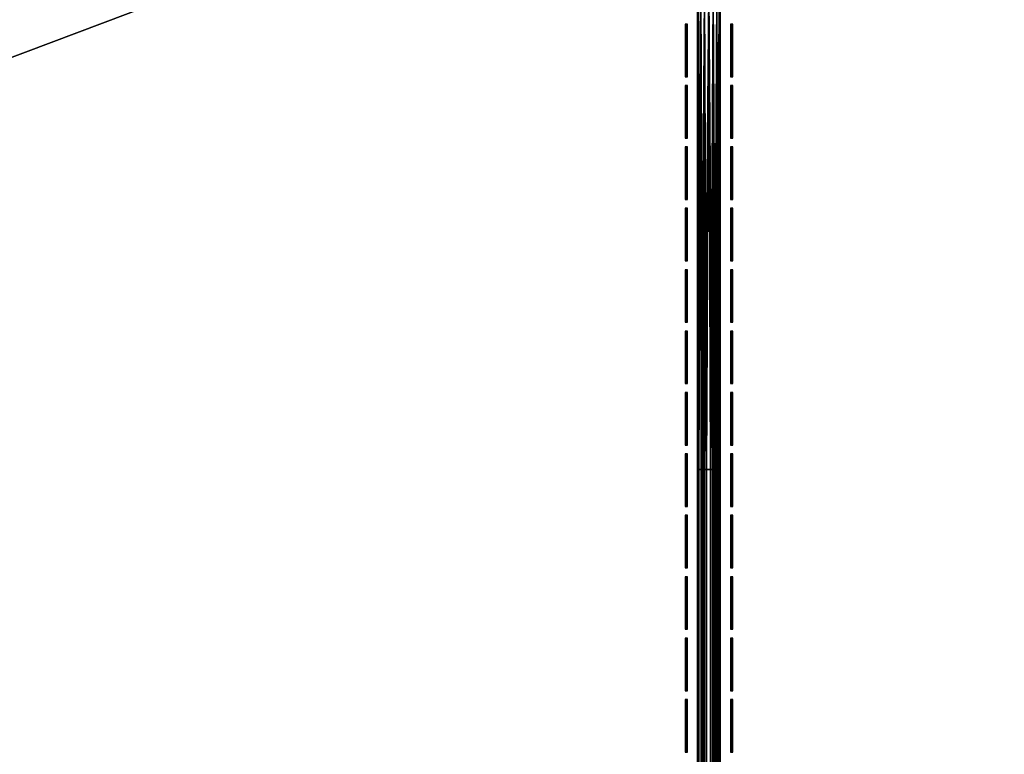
# Model space of a CAD drawing. Header units: inches. Extents: x 0 to 69, y -28.1 to 0.1.
# Tile 111 of 170: x 43.1 to 47.4, y -13.9 to -10.6. Entities that reach past the tile are written whole.
import ezdxf

# ---------------------------------------------------------------- set-up
doc = ezdxf.new("R2010")
doc.units = ezdxf.units.IN
doc.header["$LTSCALE"] = 0.03937
doc.header["$MEASUREMENT"] = 0
for name, color, linetype in [('A-FURN-3-ST', 151, 'Continuous'), ('A-FURN-3-ST-SEAM', 250, 'Continuous'), ('A-FURN-3-STITCH', 15, 'Continuous')]:
    doc.layers.add(name, color=color, linetype=linetype)

msp = doc.modelspace()

# ---------------------------------------------------------------- meshes
at = {"layer": 'A-FURN-3-ST'}
mesh = msp.add_polyface(dxfattribs=at)
corners = [(0.25, -1.1, 18), (68.75, -1.1, 18), (0.25, -0.8154, 17.9626), (68.75, -0.8154, 17.9626), (0.25, -0.5502, 17.8528), (68.75, -0.5502, 17.8528), (0.25, -0.3225, 17.6781), (68.75, -0.3225, 17.6781), (0.25, -0.1477, 17.4505), (68.75, -0.1477, 17.4505), (0.25, -0.0377, 17.1854), (68.75, -0.0377, 17.1854), (0.25, 0, 16.9008), (68.75, 0.0088, 5.5004), (0.25, 0.0088, 5.5004), (0.25, -0.0292, 5.3089), (68.75, -0.0292, 5.3089), (0.25, -0.1375, 5.1466), (68.75, -0.1375, 5.1466), (0.25, -0.2998, 5.0381), (68.75, -0.2998, 5.0381), (0.25, -0.4912, 5), (0.25, -27.51, 5), (0.125, -0.4912, 5.0335), (0.125, -27.51, 5.0335), (0.0335, -0.4912, 5.125), (0.0335, -0.1447, 5.3567), (0.125, -0.0247, 5.5004), (0.125, -0.0601, 5.3217), (0.125, -0.1612, 5.1703), (0.125, -0.3126, 5.069), (0.0335, -0.125, 16.9008), (0.125, -0.0335, 16.9008), (0.125, -0.07, 17.1767), (0.0335, -0.8478, 17.8418), (0.125, -1.1, 17.9665), (0.125, -0.8241, 17.9302), (0.0335, -0.4108, 17.5897), (0.125, -0.3462, 17.6544), (0.125, -0.1767, 17.4337), (0.0335, -0.2559, 17.3879), (0.0335, -0.1584, 17.153), (0.125, -0.567, 17.8238), (0.125, -26.91, 17.9665), (0.25, -26.91, 18)]
mesh.append_faces([[corners[k] for k in face] for face in [(0, 1, 2), (2, 3, 4), (4, 5, 6), (6, 7, 8), (8, 9, 10), (10, 11, 12), (12, 13, 14), (14, 13, 15), (15, 16, 17), (17, 18, 19), (19, 20, 21), (21, 22, 23), (23, 24, 25), (26, 27, 28), (28, 27, 14), (28, 14, 15), (28, 15, 29), (29, 15, 17), (29, 17, 30), (30, 17, 19), (30, 19, 23), (23, 19, 21), (23, 25, 30), (27, 31, 32), (27, 32, 14), (14, 32, 12), (31, 33, 32), (32, 33, 10), (32, 10, 12), (34, 35, 36), (37, 38, 39, 40), (40, 39, 33, 41), (35, 0, 36), (36, 0, 2), (36, 2, 42), (42, 2, 4), (42, 4, 38), (38, 4, 6), (38, 6, 39), (39, 6, 8), (39, 8, 33), (33, 8, 10), (35, 43, 0), (44, 1, 0)]])
mesh = msp.add_polyface(dxfattribs=at)
corners = [(68.875, -0.4912, 5.0335), (68.875, -27.51, 5.0335), (68.75, -0.4912, 5), (68.75, 0.0088, 5.5004), (68.875, -0.0247, 5.5004), (68.75, -0.0292, 5.3089), (68.875, -0.0601, 5.3217), (68.75, -0.1375, 5.1466), (68.875, -0.1612, 5.1703), (68.75, -0.2998, 5.0381), (68.875, -0.3126, 5.069), (68.9665, -0.3477, 5.1536), (68.9665, -0.1162, 5.5003), (68.9665, -0.1447, 5.3567), (68.9665, -0.226, 5.2349), (68.75, 0, 16.9008), (68.875, -0.0335, 16.9008), (68.75, -1.1, 18), (68.875, -1.1, 17.9665), (68.75, -0.8154, 17.9626), (68.875, -0.8241, 17.9302), (68.75, -0.5502, 17.8528), (68.875, -0.567, 17.8238), (68.75, -0.3225, 17.6781), (68.875, -0.3462, 17.6544), (68.75, -0.1477, 17.4505), (68.875, -0.1767, 17.4337), (68.75, -0.0377, 17.1854), (68.875, -0.07, 17.1767), (68.9665, -0.1584, 17.153), (68.9665, -1.1, 17.875), (68.75, -26.91, 18), (68.875, -26.91, 17.9665), (0.25, -0.8154, 17.9626), (0.25, -0.5502, 17.8528), (0.25, -0.3225, 17.6781), (0.25, -0.1477, 17.4505), (0.25, -0.0377, 17.1854), (0.25, 0, 16.9008), (0.25, -0.0292, 5.3089), (0.25, -0.1375, 5.1466), (0.25, -0.2998, 5.0381), (0.25, -0.4912, 5), (68.75, -27.51, 5)]
mesh.append_faces([[corners[k] for k in face] for face in [(0, 1, 2), (3, 4, 5), (5, 4, 6), (5, 6, 7), (7, 6, 8), (7, 8, 9), (9, 8, 10), (9, 10, 2), (2, 10, 0), (0, 10, 11), (12, 6, 4), (8, 6, 13, 14), (3, 15, 4), (4, 15, 16), (4, 16, 12), (17, 18, 19), (19, 18, 20), (19, 20, 21), (21, 20, 22), (21, 22, 23), (23, 22, 24), (23, 24, 25), (25, 24, 26), (25, 26, 27), (27, 26, 28), (27, 28, 15), (15, 28, 16), (16, 28, 29), (18, 30, 20), (17, 31, 18), (18, 32, 30), (33, 17, 19), (34, 19, 21), (35, 21, 23), (36, 23, 25), (37, 25, 27), (38, 27, 15), (15, 3, 38), (39, 3, 5), (40, 5, 7), (41, 7, 9), (42, 9, 2), (2, 43, 42)]])
mesh = msp.add_polyface(dxfattribs=at)
corners = [(0.25, -0.4912, 5), (68.75, -27.51, 5), (0.25, -27.51, 5), (0.125, -0.4912, 5.0335), (0.125, -27.51, 5.0335), (0.25, -28.01, 5.5), (0.125, -27.9765, 5.5), (0.25, -27.9719, 5.3087), (0.125, -27.941, 5.3215), (0.25, -27.8636, 5.1464), (0.125, -27.8399, 5.1701), (0.25, -27.7013, 5.0381), (0.125, -27.6885, 5.069), (0.0335, -27.6535, 5.1535), (0.0335, -27.885, 5.5), (0.25, -28.01, 16.9), (0.125, -27.9765, 16.9), (0.25, -26.91, 18), (0.125, -26.91, 17.9665), (0.25, -27.1947, 17.9625), (0.125, -27.186, 17.9302), (0.25, -27.46, 17.8526), (0.125, -27.4433, 17.8236), (0.25, -27.6878, 17.6778), (0.125, -27.6641, 17.6541), (0.25, -27.8626, 17.45), (0.125, -27.8336, 17.4333), (0.25, -27.9725, 17.1847), (0.125, -27.9402, 17.176), (0.0335, -27.8518, 17.1523), (0.0335, -26.91, 17.875), (0.0335, -27.5994, 17.5894), (0.0335, -27.7544, 17.3875), (0.125, -1.1, 17.9665), (0.25, -1.1, 18), (68.75, -28.01, 16.9), (68.75, -27.9725, 17.1847), (68.75, -27.8626, 17.45), (68.75, -27.6878, 17.6778), (68.75, -27.46, 17.8526), (68.75, -27.1947, 17.9625), (68.75, -27.7013, 5.0381), (68.75, -27.8636, 5.1464), (68.75, -27.9719, 5.3087)]
mesh.append_faces([[corners[k] for k in face] for face in [(0, 1, 2), (3, 2, 4), (5, 6, 7), (7, 6, 8), (7, 8, 9), (9, 8, 10), (9, 10, 11), (11, 10, 12), (11, 12, 2), (2, 12, 4), (4, 12, 13), (14, 8, 6), (5, 15, 6), (6, 15, 16), (6, 16, 14), (17, 18, 19), (19, 18, 20), (19, 20, 21), (21, 20, 22), (21, 22, 23), (23, 22, 24), (23, 24, 25), (25, 24, 26), (25, 26, 27), (27, 26, 28), (27, 28, 15), (15, 28, 16), (16, 28, 29), (18, 30, 20), (24, 31, 32, 26), (26, 32, 29, 28), (33, 30, 18), (34, 18, 17), (15, 35, 27), (27, 36, 25), (25, 37, 23), (23, 38, 21), (21, 39, 19), (19, 40, 17), (5, 35, 15), (2, 1, 11), (11, 41, 9), (9, 42, 7), (7, 43, 5)]])
mesh = msp.add_polyface(dxfattribs=at)
corners = [(68.875, -0.4912, 5.0335), (68.9665, -27.51, 5.125), (68.875, -27.51, 5.0335), (68.75, -0.4912, 5), (68.75, -27.51, 5), (68.9665, -27.8565, 5.3565), (68.875, -27.9765, 5.5), (68.875, -27.941, 5.3215), (68.75, -28.01, 5.5), (68.75, -27.9719, 5.3087), (68.875, -27.8399, 5.1701), (68.75, -27.8636, 5.1464), (68.875, -27.6885, 5.069), (68.75, -27.7013, 5.0381), (68.9665, -27.6535, 5.1535), (68.9665, -27.7752, 5.2348), (68.9665, -27.885, 16.9), (68.875, -27.9765, 16.9), (68.75, -28.01, 16.9), (68.875, -27.9402, 17.176), (68.75, -27.9725, 17.1847), (68.9665, -27.1624, 17.8418), (68.875, -26.91, 17.9665), (68.875, -27.186, 17.9302), (68.75, -26.91, 18), (68.75, -27.1947, 17.9625), (68.875, -27.4433, 17.8236), (68.75, -27.46, 17.8526), (68.875, -27.6641, 17.6541), (68.75, -27.6878, 17.6778), (68.875, -27.8336, 17.4333), (68.75, -27.8626, 17.45), (68.875, -1.1, 17.9665), (0.25, -27.9725, 17.1847), (0.25, -27.8626, 17.45), (0.25, -27.6878, 17.6778), (0.25, -27.46, 17.8526), (0.25, -27.1947, 17.9625), (0.25, -26.91, 18), (0.25, -28.01, 5.5), (0.25, -27.7013, 5.0381), (0.25, -27.8636, 5.1464), (0.25, -27.9719, 5.3087), (68.75, -1.1, 18)]
mesh.append_faces([[corners[k] for k in face] for face in [(0, 1, 2), (3, 2, 4), (5, 6, 7), (7, 6, 8), (7, 8, 9), (7, 9, 10), (10, 9, 11), (10, 11, 12), (12, 11, 13), (12, 13, 2), (2, 13, 4), (2, 1, 12), (12, 14, 15, 10), (6, 16, 17), (6, 17, 8), (8, 17, 18), (16, 19, 17), (17, 19, 20), (17, 20, 18), (21, 22, 23), (22, 24, 23), (23, 24, 25), (23, 25, 26), (26, 25, 27), (26, 27, 28), (28, 27, 29), (28, 29, 30), (30, 29, 31), (30, 31, 19), (19, 31, 20), (32, 24, 22), (33, 18, 20), (34, 20, 31), (35, 31, 29), (36, 29, 27), (37, 27, 25), (38, 25, 24), (8, 18, 39), (40, 4, 13), (41, 13, 11), (42, 11, 9), (39, 9, 8), (24, 43, 38)]])
at = {"layer": 'A-FURN-3-ST-SEAM'}
mesh = msp.add_polyface(dxfattribs=at)
corners = [(46.175, -10.5077, 18), (46.175, -9.384, 18), (46.1712, -10.5077, 18.0191), (46.1679, -9.384, 18.0255), (46.1604, -10.5077, 18.0354), (46.1562, -9.384, 18.039), (46.1441, -10.5077, 18.0462), (46.1405, -9.384, 18.0472), (46.125, -10.5077, 18.05), (46.1054, -9.384, 18.0459), (46.1059, -10.5077, 18.0462), (46.0905, -9.384, 18.0362), (46.0897, -10.5077, 18.0354), (46.0801, -9.384, 18.0217), (46.0788, -10.5077, 18.0192), (46.0753, -9.384, 18.0045), (46.075, -10.5077, 18), (46.0769, -9.384, 17.9868), (46.0788, -10.5077, 17.9809), (46.175, -12.6094, 18), (46.1715, -12.6094, 17.9826), (46.1712, -10.5077, 17.9809), (46.1622, -12.6094, 17.9675), (46.1603, -10.5077, 17.9646), (46.1484, -12.6094, 17.9563), (46.1441, -10.5077, 17.9538), (46.1317, -12.6094, 17.9505), (46.125, -10.5077, 17.95), (46.114, -12.6094, 17.9515), (46.1058, -10.5077, 17.9538), (46.0978, -12.6094, 17.9588), (46.0896, -10.5077, 17.9647), (46.0769, -12.6094, 17.9868), (46.0753, -12.6094, 18.0045), (46.0801, -12.6094, 18.0217), (46.0905, -12.6094, 18.0362), (46.1054, -12.6094, 18.0459), (46.1405, -12.6094, 18.0472), (46.1562, -12.6094, 18.039), (46.1679, -12.6094, 18.0255)]
mesh.append_faces([[corners[k] for k in face] for face in [(0, 1, 2), (2, 3, 4), (4, 5, 6), (6, 7, 8), (8, 9, 10), (10, 11, 12), (12, 13, 14), (14, 15, 16), (16, 17, 18), (19, 20, 0), (0, 20, 21), (21, 20, 22), (21, 22, 23), (23, 22, 24), (23, 24, 25), (25, 24, 26), (25, 26, 27), (27, 26, 28), (27, 28, 29), (29, 28, 30), (29, 30, 31), (31, 30, 32), (31, 32, 18), (18, 32, 16), (16, 32, 33), (16, 33, 14), (14, 33, 34), (14, 34, 12), (12, 34, 35), (12, 35, 10), (10, 35, 36), (10, 36, 8), (8, 36, 37), (8, 37, 6), (6, 37, 38), (6, 38, 4), (4, 38, 39), (4, 39, 2), (2, 39, 19), (2, 19, 0)]])
mesh = msp.add_polyface(dxfattribs=at)
corners = [(46.175, -27.1226, 17.979), (46.1715, -27.3243, 17.9002), (46.1715, -27.1193, 17.962), (46.175, -26.91, 18), (46.1715, -26.91, 17.9826), (46.175, -12.6094, 18), (46.1715, -12.6094, 17.9826), (46.1679, -27.1276, 18.0041), (46.175, -27.331, 17.9163), (46.1679, -26.91, 18.0255), (46.1679, -12.6094, 18.0255), (46.1562, -27.1302, 18.0173), (46.1562, -26.91, 18.039), (46.1562, -12.6094, 18.039), (46.1405, -27.1317, 18.0253), (46.1405, -26.91, 18.0472), (46.1405, -12.6094, 18.0472), (46.1054, -27.1315, 18.024), (46.1054, -26.91, 18.0459), (46.1054, -12.6094, 18.0459), (46.0905, -27.1296, 18.0145), (46.0905, -26.91, 18.0362), (46.0905, -12.6094, 18.0362), (46.0801, -27.1268, 18.0003), (46.0801, -26.91, 18.0217), (46.0801, -12.6094, 18.0217), (46.0753, -27.1235, 17.9835), (46.0753, -26.91, 18.0045), (46.0753, -12.6094, 18.0045), (46.0769, -27.1201, 17.9661), (46.0769, -26.91, 17.9868), (46.0769, -12.6094, 17.9868), (46.0978, -27.1147, 17.9386), (46.0978, -26.91, 17.9588), (46.0978, -12.6094, 17.9588), (46.114, -27.3124, 17.8714), (46.0978, -27.3152, 17.8782), (46.114, -27.1132, 17.9314), (46.114, -26.91, 17.9515), (46.114, -12.6094, 17.9515), (46.1317, -27.312, 17.8705), (46.1317, -27.113, 17.9304), (46.1317, -26.91, 17.9505), (46.1317, -12.6094, 17.9505), (46.1484, -27.3142, 17.8759), (46.1484, -27.1142, 17.9361), (46.1484, -26.91, 17.9563), (46.1484, -12.6094, 17.9563), (46.1622, -27.3185, 17.8863), (46.1622, -27.1163, 17.9472), (46.1622, -26.91, 17.9675), (46.1622, -12.6094, 17.9675)]
mesh.append_faces([[corners[k] for k in face] for face in [(0, 1, 2), (0, 2, 3), (3, 2, 4), (3, 4, 5), (5, 4, 6), (7, 8, 0), (7, 0, 9), (9, 0, 3), (9, 3, 10), (10, 3, 5), (11, 7, 9, 12), (12, 9, 10, 13), (14, 11, 12, 15), (15, 12, 13, 16), (17, 14, 15, 18), (18, 15, 16, 19), (20, 17, 18, 21), (21, 18, 19, 22), (23, 20, 21, 24), (24, 21, 22, 25), (26, 23, 24, 27), (27, 24, 25, 28), (29, 26, 27, 30), (30, 27, 28, 31), (32, 29, 30, 33), (33, 30, 31, 34), (35, 36, 32, 37), (37, 32, 33, 38), (38, 33, 34, 39), (40, 35, 37, 41), (41, 37, 38, 42), (42, 38, 39, 43), (44, 40, 41, 45), (45, 41, 42, 46), (46, 42, 43, 47), (48, 44, 45, 49), (49, 45, 46, 50), (50, 46, 47, 51), (2, 49, 50, 4), (4, 50, 51, 6)]])
at = {"layer": 'A-FURN-3-STITCH'}
mesh = msp.add_polymesh((7, 4), dxfattribs=at)
for k, corner in enumerate([(46.0308, -10.64, 18.0001), (46.0282, -10.64, 18), (46.023, -10.64, 18), (46.0204, -10.64, 18.0001), (46.0308, -10.6783, 18.0077), (46.0282, -10.6783, 18.0122), (46.023, -10.6783, 18.0122), (46.0204, -10.6783, 18.0077), (46.0308, -10.7172, 18.0123), (46.0282, -10.7172, 18.0168), (46.023, -10.7172, 18.0168), (46.0204, -10.7172, 18.0123), (46.0308, -10.7562, 18.0138), (46.0282, -10.7562, 18.0183), (46.023, -10.7562, 18.0183), (46.0204, -10.7562, 18.0138), (46.0308, -10.7953, 18.0123), (46.0282, -10.7953, 18.0168), (46.023, -10.7953, 18.0168), (46.0204, -10.7953, 18.0123), (46.0308, -10.8341, 18.0077), (46.0282, -10.8341, 18.0122), (46.023, -10.8341, 18.0122), (46.0204, -10.8341, 18.0077), (46.0308, -10.8725, 18.0001), (46.0282, -10.8725, 18.0001), (46.023, -10.8725, 18.0001), (46.0204, -10.8725, 18.0001)]):
    mesh.set_mesh_vertex(divmod(k, 4), corner)
mesh = msp.add_polymesh((7, 4), dxfattribs=at)
for k, corner in enumerate([(46.2305, -10.64, 18.0001), (46.2279, -10.64, 18), (46.2227, -10.64, 18), (46.2201, -10.64, 18.0001), (46.2305, -10.6783, 18.0077), (46.2279, -10.6783, 18.0122), (46.2227, -10.6783, 18.0122), (46.2201, -10.6783, 18.0077), (46.2305, -10.7172, 18.0123), (46.2279, -10.7172, 18.0168), (46.2227, -10.7172, 18.0168), (46.2201, -10.7172, 18.0123), (46.2305, -10.7562, 18.0138), (46.2279, -10.7562, 18.0183), (46.2227, -10.7562, 18.0183), (46.2201, -10.7562, 18.0138), (46.2305, -10.7953, 18.0123), (46.2279, -10.7953, 18.0168), (46.2227, -10.7953, 18.0168), (46.2201, -10.7953, 18.0123), (46.2305, -10.8341, 18.0077), (46.2279, -10.8341, 18.0122), (46.2227, -10.8341, 18.0122), (46.2201, -10.8341, 18.0077), (46.2305, -10.8725, 18.0001), (46.2279, -10.8725, 18.0001), (46.2227, -10.8725, 18.0001), (46.2201, -10.8725, 18.0001)]):
    mesh.set_mesh_vertex(divmod(k, 4), corner)
mesh = msp.add_polymesh((7, 4), dxfattribs=at)
for k, corner in enumerate([(46.0308, -10.9115, 18.0001), (46.0282, -10.9115, 18), (46.023, -10.9115, 18), (46.0204, -10.9115, 18.0001), (46.0308, -10.9499, 18.0077), (46.0282, -10.9499, 18.0122), (46.023, -10.9499, 18.0122), (46.0204, -10.9499, 18.0077), (46.0308, -10.9887, 18.0123), (46.0282, -10.9887, 18.0168), (46.023, -10.9887, 18.0168), (46.0204, -10.9887, 18.0123), (46.0308, -11.0278, 18.0138), (46.0282, -11.0278, 18.0183), (46.023, -11.0278, 18.0183), (46.0204, -11.0278, 18.0138), (46.0308, -11.0668, 18.0123), (46.0282, -11.0668, 18.0168), (46.023, -11.0668, 18.0168), (46.0204, -11.0668, 18.0123), (46.0308, -11.1057, 18.0077), (46.0282, -11.1057, 18.0122), (46.023, -11.1057, 18.0122), (46.0204, -11.1057, 18.0077), (46.0308, -11.144, 18.0001), (46.0282, -11.144, 18.0001), (46.023, -11.144, 18.0001), (46.0204, -11.144, 18.0001)]):
    mesh.set_mesh_vertex(divmod(k, 4), corner)
mesh = msp.add_polymesh((7, 4), dxfattribs=at)
for k, corner in enumerate([(46.2305, -10.9115, 18.0001), (46.2279, -10.9115, 18), (46.2227, -10.9115, 18), (46.2201, -10.9115, 18.0001), (46.2305, -10.9499, 18.0077), (46.2279, -10.9499, 18.0122), (46.2227, -10.9499, 18.0122), (46.2201, -10.9499, 18.0077), (46.2305, -10.9887, 18.0123), (46.2279, -10.9887, 18.0168), (46.2227, -10.9887, 18.0168), (46.2201, -10.9887, 18.0123), (46.2305, -11.0278, 18.0138), (46.2279, -11.0278, 18.0183), (46.2227, -11.0278, 18.0183), (46.2201, -11.0278, 18.0138), (46.2305, -11.0668, 18.0123), (46.2279, -11.0668, 18.0168), (46.2227, -11.0668, 18.0168), (46.2201, -11.0668, 18.0123), (46.2305, -11.1057, 18.0077), (46.2279, -11.1057, 18.0122), (46.2227, -11.1057, 18.0122), (46.2201, -11.1057, 18.0077), (46.2305, -11.144, 18.0001), (46.2279, -11.144, 18.0001), (46.2227, -11.144, 18.0001), (46.2201, -11.144, 18.0001)]):
    mesh.set_mesh_vertex(divmod(k, 4), corner)
mesh = msp.add_polymesh((7, 4), dxfattribs=at)
for k, corner in enumerate([(46.0308, -11.183, 18.0001), (46.0282, -11.183, 18), (46.023, -11.183, 18), (46.0204, -11.183, 18.0001), (46.0308, -11.2214, 18.0077), (46.0282, -11.2214, 18.0122), (46.023, -11.2214, 18.0122), (46.0204, -11.2214, 18.0077), (46.0308, -11.2602, 18.0123), (46.0282, -11.2602, 18.0168), (46.023, -11.2602, 18.0168), (46.0204, -11.2602, 18.0123), (46.0308, -11.2993, 18.0138), (46.0282, -11.2993, 18.0183), (46.023, -11.2993, 18.0183), (46.0204, -11.2993, 18.0138), (46.0308, -11.3384, 18.0123), (46.0282, -11.3384, 18.0168), (46.023, -11.3384, 18.0168), (46.0204, -11.3384, 18.0123), (46.0308, -11.3772, 18.0077), (46.0282, -11.3772, 18.0122), (46.023, -11.3772, 18.0122), (46.0204, -11.3772, 18.0077), (46.0308, -11.4155, 18.0001), (46.0282, -11.4155, 18.0001), (46.023, -11.4155, 18.0001), (46.0204, -11.4155, 18.0001)]):
    mesh.set_mesh_vertex(divmod(k, 4), corner)
mesh = msp.add_polymesh((7, 4), dxfattribs=at)
for k, corner in enumerate([(46.2305, -11.183, 18.0001), (46.2279, -11.183, 18), (46.2227, -11.183, 18), (46.2201, -11.183, 18.0001), (46.2305, -11.2214, 18.0077), (46.2279, -11.2214, 18.0122), (46.2227, -11.2214, 18.0122), (46.2201, -11.2214, 18.0077), (46.2305, -11.2602, 18.0123), (46.2279, -11.2602, 18.0168), (46.2227, -11.2602, 18.0168), (46.2201, -11.2602, 18.0123), (46.2305, -11.2993, 18.0138), (46.2279, -11.2993, 18.0183), (46.2227, -11.2993, 18.0183), (46.2201, -11.2993, 18.0138), (46.2305, -11.3384, 18.0123), (46.2279, -11.3384, 18.0168), (46.2227, -11.3384, 18.0168), (46.2201, -11.3384, 18.0123), (46.2305, -11.3772, 18.0077), (46.2279, -11.3772, 18.0122), (46.2227, -11.3772, 18.0122), (46.2201, -11.3772, 18.0077), (46.2305, -11.4155, 18.0001), (46.2279, -11.4155, 18.0001), (46.2227, -11.4155, 18.0001), (46.2201, -11.4155, 18.0001)]):
    mesh.set_mesh_vertex(divmod(k, 4), corner)
mesh = msp.add_polymesh((7, 4), dxfattribs=at)
for k, corner in enumerate([(46.0308, -11.4546, 18.0001), (46.0282, -11.4546, 18), (46.023, -11.4546, 18), (46.0204, -11.4546, 18.0001), (46.0308, -11.4929, 18.0077), (46.0282, -11.4929, 18.0122), (46.023, -11.4929, 18.0122), (46.0204, -11.4929, 18.0077), (46.0308, -11.5317, 18.0123), (46.0282, -11.5317, 18.0168), (46.023, -11.5317, 18.0168), (46.0204, -11.5317, 18.0123), (46.0308, -11.5708, 18.0138), (46.0282, -11.5708, 18.0183), (46.023, -11.5708, 18.0183), (46.0204, -11.5708, 18.0138), (46.0308, -11.6099, 18.0123), (46.0282, -11.6099, 18.0168), (46.023, -11.6099, 18.0168), (46.0204, -11.6099, 18.0123), (46.0308, -11.6487, 18.0077), (46.0282, -11.6487, 18.0122), (46.023, -11.6487, 18.0122), (46.0204, -11.6487, 18.0077), (46.0308, -11.6871, 18.0001), (46.0282, -11.6871, 18.0001), (46.023, -11.6871, 18.0001), (46.0204, -11.6871, 18.0001)]):
    mesh.set_mesh_vertex(divmod(k, 4), corner)
mesh = msp.add_polymesh((7, 4), dxfattribs=at)
for k, corner in enumerate([(46.2305, -11.4546, 18.0001), (46.2279, -11.4546, 18), (46.2227, -11.4546, 18), (46.2201, -11.4546, 18.0001), (46.2305, -11.4929, 18.0077), (46.2279, -11.4929, 18.0122), (46.2227, -11.4929, 18.0122), (46.2201, -11.4929, 18.0077), (46.2305, -11.5317, 18.0123), (46.2279, -11.5317, 18.0168), (46.2227, -11.5317, 18.0168), (46.2201, -11.5317, 18.0123), (46.2305, -11.5708, 18.0138), (46.2279, -11.5708, 18.0183), (46.2227, -11.5708, 18.0183), (46.2201, -11.5708, 18.0138), (46.2305, -11.6099, 18.0123), (46.2279, -11.6099, 18.0168), (46.2227, -11.6099, 18.0168), (46.2201, -11.6099, 18.0123), (46.2305, -11.6487, 18.0077), (46.2279, -11.6487, 18.0122), (46.2227, -11.6487, 18.0122), (46.2201, -11.6487, 18.0077), (46.2305, -11.6871, 18.0001), (46.2279, -11.6871, 18.0001), (46.2227, -11.6871, 18.0001), (46.2201, -11.6871, 18.0001)]):
    mesh.set_mesh_vertex(divmod(k, 4), corner)
mesh = msp.add_polymesh((7, 4), dxfattribs=at)
for k, corner in enumerate([(46.0308, -11.7261, 18.0001), (46.0282, -11.7261, 18), (46.023, -11.7261, 18), (46.0204, -11.7261, 18.0001), (46.0308, -11.7644, 18.0077), (46.0282, -11.7644, 18.0122), (46.023, -11.7644, 18.0122), (46.0204, -11.7644, 18.0077), (46.0308, -11.8033, 18.0123), (46.0282, -11.8033, 18.0168), (46.023, -11.8033, 18.0168), (46.0204, -11.8033, 18.0123), (46.0308, -11.8423, 18.0138), (46.0282, -11.8423, 18.0183), (46.023, -11.8423, 18.0183), (46.0204, -11.8423, 18.0138), (46.0308, -11.8814, 18.0123), (46.0282, -11.8814, 18.0168), (46.023, -11.8814, 18.0168), (46.0204, -11.8814, 18.0123), (46.0308, -11.9202, 18.0077), (46.0282, -11.9202, 18.0122), (46.023, -11.9202, 18.0122), (46.0204, -11.9202, 18.0077), (46.0308, -11.9586, 18.0001), (46.0282, -11.9586, 18.0001), (46.023, -11.9586, 18.0001), (46.0204, -11.9586, 18.0001)]):
    mesh.set_mesh_vertex(divmod(k, 4), corner)
mesh = msp.add_polymesh((7, 4), dxfattribs=at)
for k, corner in enumerate([(46.2305, -11.7261, 18.0001), (46.2279, -11.7261, 18), (46.2227, -11.7261, 18), (46.2201, -11.7261, 18.0001), (46.2305, -11.7644, 18.0077), (46.2279, -11.7644, 18.0122), (46.2227, -11.7644, 18.0122), (46.2201, -11.7644, 18.0077), (46.2305, -11.8033, 18.0123), (46.2279, -11.8033, 18.0168), (46.2227, -11.8033, 18.0168), (46.2201, -11.8033, 18.0123), (46.2305, -11.8423, 18.0138), (46.2279, -11.8423, 18.0183), (46.2227, -11.8423, 18.0183), (46.2201, -11.8423, 18.0138), (46.2305, -11.8814, 18.0123), (46.2279, -11.8814, 18.0168), (46.2227, -11.8814, 18.0168), (46.2201, -11.8814, 18.0123), (46.2305, -11.9202, 18.0077), (46.2279, -11.9202, 18.0122), (46.2227, -11.9202, 18.0122), (46.2201, -11.9202, 18.0077), (46.2305, -11.9586, 18.0001), (46.2279, -11.9586, 18.0001), (46.2227, -11.9586, 18.0001), (46.2201, -11.9586, 18.0001)]):
    mesh.set_mesh_vertex(divmod(k, 4), corner)
mesh = msp.add_polymesh((7, 4), dxfattribs=at)
for k, corner in enumerate([(46.0308, -11.9976, 18.0001), (46.0282, -11.9976, 18), (46.023, -11.9976, 18), (46.0204, -11.9976, 18.0001), (46.0308, -12.036, 18.0077), (46.0282, -12.036, 18.0122), (46.023, -12.036, 18.0122), (46.0204, -12.036, 18.0077), (46.0308, -12.0748, 18.0123), (46.0282, -12.0748, 18.0168), (46.023, -12.0748, 18.0168), (46.0204, -12.0748, 18.0123), (46.0308, -12.1139, 18.0138), (46.0282, -12.1139, 18.0183), (46.023, -12.1139, 18.0183), (46.0204, -12.1139, 18.0138), (46.0308, -12.1529, 18.0123), (46.0282, -12.1529, 18.0168), (46.023, -12.1529, 18.0168), (46.0204, -12.1529, 18.0123), (46.0308, -12.1918, 18.0077), (46.0282, -12.1918, 18.0122), (46.023, -12.1918, 18.0122), (46.0204, -12.1918, 18.0077), (46.0308, -12.2301, 18.0001), (46.0282, -12.2301, 18.0001), (46.023, -12.2301, 18.0001), (46.0204, -12.2301, 18.0001)]):
    mesh.set_mesh_vertex(divmod(k, 4), corner)
mesh = msp.add_polymesh((7, 4), dxfattribs=at)
for k, corner in enumerate([(46.2305, -11.9976, 18.0001), (46.2279, -11.9976, 18), (46.2227, -11.9976, 18), (46.2201, -11.9976, 18.0001), (46.2305, -12.036, 18.0077), (46.2279, -12.036, 18.0122), (46.2227, -12.036, 18.0122), (46.2201, -12.036, 18.0077), (46.2305, -12.0748, 18.0123), (46.2279, -12.0748, 18.0168), (46.2227, -12.0748, 18.0168), (46.2201, -12.0748, 18.0123), (46.2305, -12.1139, 18.0138), (46.2279, -12.1139, 18.0183), (46.2227, -12.1139, 18.0183), (46.2201, -12.1139, 18.0138), (46.2305, -12.1529, 18.0123), (46.2279, -12.1529, 18.0168), (46.2227, -12.1529, 18.0168), (46.2201, -12.1529, 18.0123), (46.2305, -12.1918, 18.0077), (46.2279, -12.1918, 18.0122), (46.2227, -12.1918, 18.0122), (46.2201, -12.1918, 18.0077), (46.2305, -12.2301, 18.0001), (46.2279, -12.2301, 18.0001), (46.2227, -12.2301, 18.0001), (46.2201, -12.2301, 18.0001)]):
    mesh.set_mesh_vertex(divmod(k, 4), corner)
mesh = msp.add_polymesh((7, 4), dxfattribs=at)
for k, corner in enumerate([(46.0308, -12.2692, 18.0001), (46.0282, -12.2692, 18), (46.023, -12.2692, 18), (46.0204, -12.2692, 18.0001), (46.0308, -12.3075, 18.0077), (46.0282, -12.3075, 18.0122), (46.023, -12.3075, 18.0122), (46.0204, -12.3075, 18.0077), (46.0308, -12.3463, 18.0123), (46.0282, -12.3463, 18.0168), (46.023, -12.3463, 18.0168), (46.0204, -12.3463, 18.0123), (46.0308, -12.3854, 18.0138), (46.0282, -12.3854, 18.0183), (46.023, -12.3854, 18.0183), (46.0204, -12.3854, 18.0138), (46.0308, -12.4245, 18.0123), (46.0282, -12.4245, 18.0168), (46.023, -12.4245, 18.0168), (46.0204, -12.4245, 18.0123), (46.0308, -12.4633, 18.0077), (46.0282, -12.4633, 18.0122), (46.023, -12.4633, 18.0122), (46.0204, -12.4633, 18.0077), (46.0308, -12.5017, 18.0001), (46.0282, -12.5017, 18.0001), (46.023, -12.5017, 18.0001), (46.0204, -12.5017, 18.0001)]):
    mesh.set_mesh_vertex(divmod(k, 4), corner)
mesh = msp.add_polymesh((7, 4), dxfattribs=at)
for k, corner in enumerate([(46.2305, -12.2692, 18.0001), (46.2279, -12.2692, 18), (46.2227, -12.2692, 18), (46.2201, -12.2692, 18.0001), (46.2305, -12.3075, 18.0077), (46.2279, -12.3075, 18.0122), (46.2227, -12.3075, 18.0122), (46.2201, -12.3075, 18.0077), (46.2305, -12.3463, 18.0123), (46.2279, -12.3463, 18.0168), (46.2227, -12.3463, 18.0168), (46.2201, -12.3463, 18.0123), (46.2305, -12.3854, 18.0138), (46.2279, -12.3854, 18.0183), (46.2227, -12.3854, 18.0183), (46.2201, -12.3854, 18.0138), (46.2305, -12.4245, 18.0123), (46.2279, -12.4245, 18.0168), (46.2227, -12.4245, 18.0168), (46.2201, -12.4245, 18.0123), (46.2305, -12.4633, 18.0077), (46.2279, -12.4633, 18.0122), (46.2227, -12.4633, 18.0122), (46.2201, -12.4633, 18.0077), (46.2305, -12.5017, 18.0001), (46.2279, -12.5017, 18.0001), (46.2227, -12.5017, 18.0001), (46.2201, -12.5017, 18.0001)]):
    mesh.set_mesh_vertex(divmod(k, 4), corner)
mesh = msp.add_polymesh((7, 4), dxfattribs=at)
for k, corner in enumerate([(46.0308, -12.5407, 18.0001), (46.0282, -12.5407, 18), (46.023, -12.5407, 18), (46.0204, -12.5407, 18.0001), (46.0308, -12.579, 18.0077), (46.0282, -12.579, 18.0122), (46.023, -12.579, 18.0122), (46.0204, -12.579, 18.0077), (46.0308, -12.6179, 18.0123), (46.0282, -12.6179, 18.0168), (46.023, -12.6179, 18.0168), (46.0204, -12.6179, 18.0123), (46.0308, -12.6569, 18.0138), (46.0282, -12.6569, 18.0183), (46.023, -12.6569, 18.0183), (46.0204, -12.6569, 18.0138), (46.0308, -12.696, 18.0123), (46.0282, -12.696, 18.0168), (46.023, -12.696, 18.0168), (46.0204, -12.696, 18.0123), (46.0308, -12.7348, 18.0077), (46.0282, -12.7348, 18.0122), (46.023, -12.7348, 18.0122), (46.0204, -12.7348, 18.0077), (46.0308, -12.7732, 18.0001), (46.0282, -12.7732, 18.0001), (46.023, -12.7732, 18.0001), (46.0204, -12.7732, 18.0001)]):
    mesh.set_mesh_vertex(divmod(k, 4), corner)
mesh = msp.add_polymesh((7, 4), dxfattribs=at)
for k, corner in enumerate([(46.2305, -12.5407, 18.0001), (46.2279, -12.5407, 18), (46.2227, -12.5407, 18), (46.2201, -12.5407, 18.0001), (46.2305, -12.579, 18.0077), (46.2279, -12.579, 18.0122), (46.2227, -12.579, 18.0122), (46.2201, -12.579, 18.0077), (46.2305, -12.6179, 18.0123), (46.2279, -12.6179, 18.0168), (46.2227, -12.6179, 18.0168), (46.2201, -12.6179, 18.0123), (46.2305, -12.6569, 18.0138), (46.2279, -12.6569, 18.0183), (46.2227, -12.6569, 18.0183), (46.2201, -12.6569, 18.0138), (46.2305, -12.696, 18.0123), (46.2279, -12.696, 18.0168), (46.2227, -12.696, 18.0168), (46.2201, -12.696, 18.0123), (46.2305, -12.7348, 18.0077), (46.2279, -12.7348, 18.0122), (46.2227, -12.7348, 18.0122), (46.2201, -12.7348, 18.0077), (46.2305, -12.7732, 18.0001), (46.2279, -12.7732, 18.0001), (46.2227, -12.7732, 18.0001), (46.2201, -12.7732, 18.0001)]):
    mesh.set_mesh_vertex(divmod(k, 4), corner)
mesh = msp.add_polymesh((7, 4), dxfattribs=at)
for k, corner in enumerate([(46.0308, -12.8122, 18.0001), (46.0282, -12.8122, 18), (46.023, -12.8122, 18), (46.0204, -12.8122, 18.0001), (46.0308, -12.8506, 18.0077), (46.0282, -12.8506, 18.0122), (46.023, -12.8506, 18.0122), (46.0204, -12.8506, 18.0077), (46.0308, -12.8894, 18.0123), (46.0282, -12.8894, 18.0168), (46.023, -12.8894, 18.0168), (46.0204, -12.8894, 18.0123), (46.0308, -12.9285, 18.0138), (46.0282, -12.9285, 18.0183), (46.023, -12.9285, 18.0183), (46.0204, -12.9285, 18.0138), (46.0308, -12.9675, 18.0123), (46.0282, -12.9675, 18.0168), (46.023, -12.9675, 18.0168), (46.0204, -12.9675, 18.0123), (46.0308, -13.0064, 18.0077), (46.0282, -13.0064, 18.0122), (46.023, -13.0064, 18.0122), (46.0204, -13.0064, 18.0077), (46.0308, -13.0447, 18.0001), (46.0282, -13.0447, 18.0001), (46.023, -13.0447, 18.0001), (46.0204, -13.0447, 18.0001)]):
    mesh.set_mesh_vertex(divmod(k, 4), corner)
mesh = msp.add_polymesh((7, 4), dxfattribs=at)
for k, corner in enumerate([(46.2305, -12.8122, 18.0001), (46.2279, -12.8122, 18), (46.2227, -12.8122, 18), (46.2201, -12.8122, 18.0001), (46.2305, -12.8506, 18.0077), (46.2279, -12.8506, 18.0122), (46.2227, -12.8506, 18.0122), (46.2201, -12.8506, 18.0077), (46.2305, -12.8894, 18.0123), (46.2279, -12.8894, 18.0168), (46.2227, -12.8894, 18.0168), (46.2201, -12.8894, 18.0123), (46.2305, -12.9285, 18.0138), (46.2279, -12.9285, 18.0183), (46.2227, -12.9285, 18.0183), (46.2201, -12.9285, 18.0138), (46.2305, -12.9675, 18.0123), (46.2279, -12.9675, 18.0168), (46.2227, -12.9675, 18.0168), (46.2201, -12.9675, 18.0123), (46.2305, -13.0064, 18.0077), (46.2279, -13.0064, 18.0122), (46.2227, -13.0064, 18.0122), (46.2201, -13.0064, 18.0077), (46.2305, -13.0447, 18.0001), (46.2279, -13.0447, 18.0001), (46.2227, -13.0447, 18.0001), (46.2201, -13.0447, 18.0001)]):
    mesh.set_mesh_vertex(divmod(k, 4), corner)
mesh = msp.add_polymesh((7, 4), dxfattribs=at)
for k, corner in enumerate([(46.0308, -13.0837, 18.0001), (46.0282, -13.0837, 18), (46.023, -13.0837, 18), (46.0204, -13.0837, 18.0001), (46.0308, -13.1221, 18.0077), (46.0282, -13.1221, 18.0122), (46.023, -13.1221, 18.0122), (46.0204, -13.1221, 18.0077), (46.0308, -13.1609, 18.0123), (46.0282, -13.1609, 18.0168), (46.023, -13.1609, 18.0168), (46.0204, -13.1609, 18.0123), (46.0308, -13.2, 18.0138), (46.0282, -13.2, 18.0183), (46.023, -13.2, 18.0183), (46.0204, -13.2, 18.0138), (46.0308, -13.2391, 18.0123), (46.0282, -13.2391, 18.0168), (46.023, -13.2391, 18.0168), (46.0204, -13.2391, 18.0123), (46.0308, -13.2779, 18.0077), (46.0282, -13.2779, 18.0122), (46.023, -13.2779, 18.0122), (46.0204, -13.2779, 18.0077), (46.0308, -13.3162, 18.0001), (46.0282, -13.3162, 18.0001), (46.023, -13.3162, 18.0001), (46.0204, -13.3162, 18.0001)]):
    mesh.set_mesh_vertex(divmod(k, 4), corner)
mesh = msp.add_polymesh((7, 4), dxfattribs=at)
for k, corner in enumerate([(46.2305, -13.0837, 18.0001), (46.2279, -13.0837, 18), (46.2227, -13.0837, 18), (46.2201, -13.0837, 18.0001), (46.2305, -13.1221, 18.0077), (46.2279, -13.1221, 18.0122), (46.2227, -13.1221, 18.0122), (46.2201, -13.1221, 18.0077), (46.2305, -13.1609, 18.0123), (46.2279, -13.1609, 18.0168), (46.2227, -13.1609, 18.0168), (46.2201, -13.1609, 18.0123), (46.2305, -13.2, 18.0138), (46.2279, -13.2, 18.0183), (46.2227, -13.2, 18.0183), (46.2201, -13.2, 18.0138), (46.2305, -13.2391, 18.0123), (46.2279, -13.2391, 18.0168), (46.2227, -13.2391, 18.0168), (46.2201, -13.2391, 18.0123), (46.2305, -13.2779, 18.0077), (46.2279, -13.2779, 18.0122), (46.2227, -13.2779, 18.0122), (46.2201, -13.2779, 18.0077), (46.2305, -13.3162, 18.0001), (46.2279, -13.3162, 18.0001), (46.2227, -13.3162, 18.0001), (46.2201, -13.3162, 18.0001)]):
    mesh.set_mesh_vertex(divmod(k, 4), corner)
mesh = msp.add_polymesh((7, 4), dxfattribs=at)
for k, corner in enumerate([(46.0308, -13.3553, 18.0001), (46.0282, -13.3553, 18), (46.023, -13.3553, 18), (46.0204, -13.3553, 18.0001), (46.0308, -13.3936, 18.0077), (46.0282, -13.3936, 18.0122), (46.023, -13.3936, 18.0122), (46.0204, -13.3936, 18.0077), (46.0308, -13.4325, 18.0123), (46.0282, -13.4325, 18.0168), (46.023, -13.4325, 18.0168), (46.0204, -13.4325, 18.0123), (46.0308, -13.4715, 18.0138), (46.0282, -13.4715, 18.0183), (46.023, -13.4715, 18.0183), (46.0204, -13.4715, 18.0138), (46.0308, -13.5106, 18.0123), (46.0282, -13.5106, 18.0168), (46.023, -13.5106, 18.0168), (46.0204, -13.5106, 18.0123), (46.0308, -13.5494, 18.0077), (46.0282, -13.5494, 18.0122), (46.023, -13.5494, 18.0122), (46.0204, -13.5494, 18.0077), (46.0308, -13.5878, 18.0001), (46.0282, -13.5878, 18.0001), (46.023, -13.5878, 18.0001), (46.0204, -13.5878, 18.0001)]):
    mesh.set_mesh_vertex(divmod(k, 4), corner)
mesh = msp.add_polymesh((7, 4), dxfattribs=at)
for k, corner in enumerate([(46.2305, -13.3553, 18.0001), (46.2279, -13.3553, 18), (46.2227, -13.3553, 18), (46.2201, -13.3553, 18.0001), (46.2305, -13.3936, 18.0077), (46.2279, -13.3936, 18.0122), (46.2227, -13.3936, 18.0122), (46.2201, -13.3936, 18.0077), (46.2305, -13.4325, 18.0123), (46.2279, -13.4325, 18.0168), (46.2227, -13.4325, 18.0168), (46.2201, -13.4325, 18.0123), (46.2305, -13.4715, 18.0138), (46.2279, -13.4715, 18.0183), (46.2227, -13.4715, 18.0183), (46.2201, -13.4715, 18.0138), (46.2305, -13.5106, 18.0123), (46.2279, -13.5106, 18.0168), (46.2227, -13.5106, 18.0168), (46.2201, -13.5106, 18.0123), (46.2305, -13.5494, 18.0077), (46.2279, -13.5494, 18.0122), (46.2227, -13.5494, 18.0122), (46.2201, -13.5494, 18.0077), (46.2305, -13.5878, 18.0001), (46.2279, -13.5878, 18.0001), (46.2227, -13.5878, 18.0001), (46.2201, -13.5878, 18.0001)]):
    mesh.set_mesh_vertex(divmod(k, 4), corner)
mesh = msp.add_polymesh((7, 4), dxfattribs=at)
for k, corner in enumerate([(46.0308, -13.6268, 18.0001), (46.0282, -13.6268, 18), (46.023, -13.6268, 18), (46.0204, -13.6268, 18.0001), (46.0308, -13.6652, 18.0077), (46.0282, -13.6652, 18.0122), (46.023, -13.6652, 18.0122), (46.0204, -13.6652, 18.0077), (46.0308, -13.704, 18.0123), (46.0282, -13.704, 18.0168), (46.023, -13.704, 18.0168), (46.0204, -13.704, 18.0123), (46.0308, -13.7431, 18.0138), (46.0282, -13.7431, 18.0183), (46.023, -13.7431, 18.0183), (46.0204, -13.7431, 18.0138), (46.0308, -13.7821, 18.0123), (46.0282, -13.7821, 18.0168), (46.023, -13.7821, 18.0168), (46.0204, -13.7821, 18.0123), (46.0308, -13.821, 18.0077), (46.0282, -13.821, 18.0122), (46.023, -13.821, 18.0122), (46.0204, -13.821, 18.0077), (46.0308, -13.8593, 18.0001), (46.0282, -13.8593, 18.0001), (46.023, -13.8593, 18.0001), (46.0204, -13.8593, 18.0001)]):
    mesh.set_mesh_vertex(divmod(k, 4), corner)
mesh = msp.add_polymesh((7, 4), dxfattribs=at)
for k, corner in enumerate([(46.2305, -13.6268, 18.0001), (46.2279, -13.6268, 18), (46.2227, -13.6268, 18), (46.2201, -13.6268, 18.0001), (46.2305, -13.6652, 18.0077), (46.2279, -13.6652, 18.0122), (46.2227, -13.6652, 18.0122), (46.2201, -13.6652, 18.0077), (46.2305, -13.704, 18.0123), (46.2279, -13.704, 18.0168), (46.2227, -13.704, 18.0168), (46.2201, -13.704, 18.0123), (46.2305, -13.7431, 18.0138), (46.2279, -13.7431, 18.0183), (46.2227, -13.7431, 18.0183), (46.2201, -13.7431, 18.0138), (46.2305, -13.7821, 18.0123), (46.2279, -13.7821, 18.0168), (46.2227, -13.7821, 18.0168), (46.2201, -13.7821, 18.0123), (46.2305, -13.821, 18.0077), (46.2279, -13.821, 18.0122), (46.2227, -13.821, 18.0122), (46.2201, -13.821, 18.0077), (46.2305, -13.8593, 18.0001), (46.2279, -13.8593, 18.0001), (46.2227, -13.8593, 18.0001), (46.2201, -13.8593, 18.0001)]):
    mesh.set_mesh_vertex(divmod(k, 4), corner)

doc.saveas('drawing.dxf')
